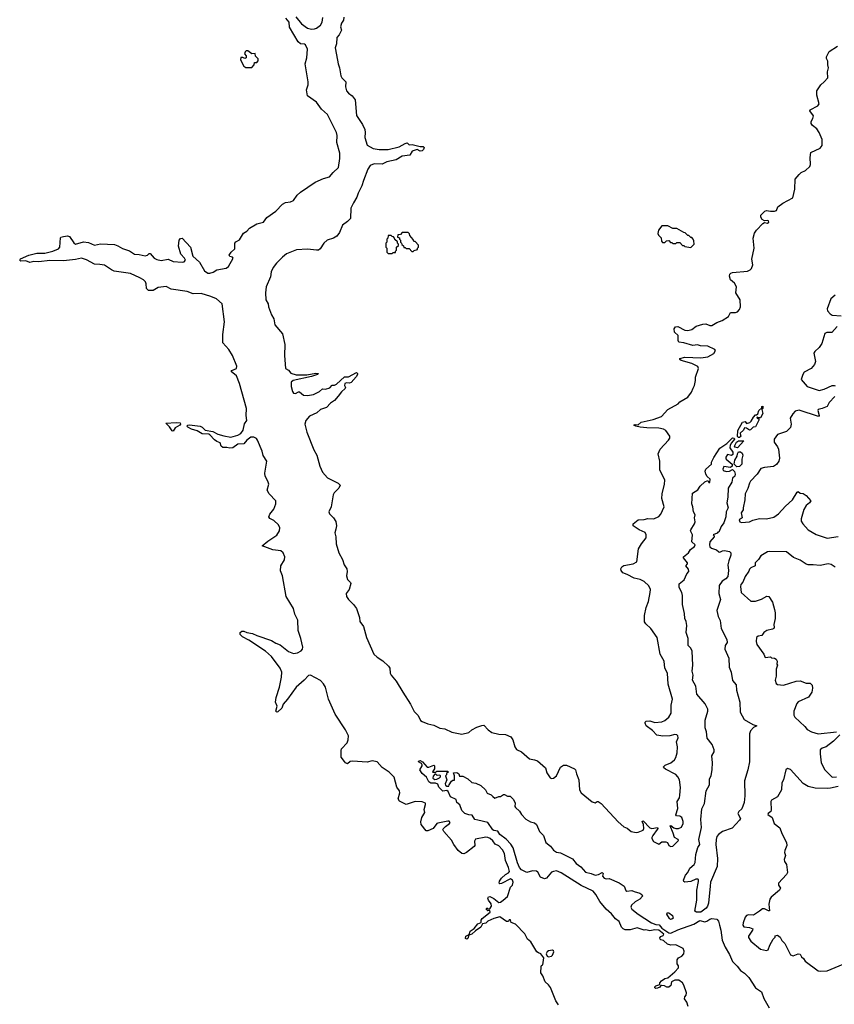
# Model space of a CAD drawing. Extents: x 2206940 to 2356632, y 511582 to 673215.
# Tile 139 of 228: x 2304033 to 2312217, y 601170 to 611059. Entities that reach past the tile are written whole.
import ezdxf

# ---------------------------------------------------------------- set-up
doc = ezdxf.new("R2010")
doc.units = 0

msp = doc.modelspace()

# ---------------------------------------------------------------- linework, layer by layer
at = {"layer": '0CON10XD'}
for points in [[(2306587.2, 606142.8), (2306607.5, 606195), (2306605.3, 606225), (2306540.4, 606295), (2306519.2, 606335), (2306535.3, 606395), (2306527.1, 606425), (2306500.5, 606475), (2306496.2, 606505), (2306516.2, 606625), (2306480.5, 606680.5), (2306469.2, 606725), (2306423.9, 606835), (2306411.9, 606851.9), (2306385, 606866.2), (2306356.9, 606865), (2306315, 606835.4), (2306285, 606799.7), (2306225, 606794), (2306175, 606759.7), (2306145, 606755.9), (2306115, 606763.5), (2306075, 606762.1), (2306058.9, 606775), (2306048, 606808), (2306015, 606821.4), (2305990.1, 606840.1), (2305945, 606889.1), (2305935, 606894.6), (2305865, 606899.7), (2305815, 606927.9), (2305757.8, 606945), (2305720.8, 606965), (2305713.5, 606975), (2305723.2, 606986.8), (2305738.7, 606988.7), (2305845, 606976.7), (2305866.6, 606966.6), (2305895, 606936.9), (2305975, 606921.3), (2306025, 606896), (2306085, 606879), (2306155, 606867.1), (2306225.6, 606884.4), (2306256.2, 606903.8), (2306276.7, 606935), (2306291.3, 606998.7), (2306315, 607032.9), (2306307.7, 607085), (2306310.7, 607155), (2306240, 607405), (2306212, 607482), (2306157.5, 607525), (2306165, 607536.7), (2306212.5, 607555), (2306215, 607577.5), (2306169.5, 607685), (2306133.1, 607745), (2306074.8, 607814.8), (2306073.8, 607896.2), (2306089.1, 608025), (2306067.3, 608205), (2306010.8, 608255), (2305955, 608278.2), (2305855, 608307.5), (2305775, 608305.4), (2305715, 608328.2), (2305555, 608351.6), (2305505, 608378.2), (2305425, 608370.5), (2305375, 608340), (2305328.8, 608338.8), (2305308.3, 608358.3), (2305304.3, 608405), (2305295.7, 608425), (2305275.7, 608445), (2305241.9, 608465), (2305145, 608509.5), (2304983.4, 608533.4), (2304955, 608545.3), (2304885, 608592.5), (2304839.1, 608599.1), (2304785, 608602.8), (2304705, 608646.6), (2304655, 608663.2), (2304595, 608649.6), (2304475, 608638), (2304335, 608639.6), (2304225, 608626.9), (2304175, 608630.8), (2304135, 608621.2), (2304095, 608636.7), (2304044.2, 608634.2), (2304033.3, 608645), (2304043, 608657), (2304125, 608694), (2304205, 608713.3), (2304287.4, 608712.6), (2304366.4, 608733.6), (2304422.4, 608757.6), (2304435.7, 608775), (2304442.5, 608867.5), (2304446.2, 608873.8), (2304475, 608880.8), (2304515, 608887.5), (2304535, 608882), (2304576.2, 608816.2), (2304594.4, 608804.4), (2304675, 608826.5), (2304725, 608821.1), (2304785, 608793.8), (2304845, 608807.9), (2304985, 608800), (2305018.3, 608788.3), (2305065, 608759.6), (2305137.4, 608737.4), (2305185, 608702.5), (2305235, 608701.4), (2305295, 608686.9), (2305316.2, 608693.8), (2305335, 608712), (2305345, 608712), (2305383.6, 608663.6), (2305409.8, 608649.8), (2305455, 608640.4), (2305524, 608654), (2305575, 608628.5), (2305665, 608621.9), (2305685, 608626), (2305697.5, 608645), (2305687.5, 608665), (2305650.8, 608705), (2305627.5, 608782.5), (2305634, 608846), (2305649.3, 608860.7), (2305665, 608863.3), (2305748.5, 608775), (2305773.1, 608683.1), (2305838, 608625), (2305890, 608535), (2305925, 608513.3), (2305945, 608513.3), (2305975.7, 608524.3), (2306015, 608545.6), (2306106.8, 608563.2), (2306131.3, 608578.7), (2306176.2, 608665), (2306172.5, 608672.5), (2306145, 608680), (2306138.8, 608695), (2306156.2, 608725), (2306193.6, 608756.4), (2306194.6, 608815.4), (2306203.3, 608826.7), (2306241.7, 608848.3), (2306282, 608915), (2306313.7, 608936.3), (2306341.4, 608965), (2306415, 609007.8), (2306483.3, 609025), (2306515, 609073.1), (2306605, 609134.4), (2306672, 609205), (2306705, 609222.9), (2306755, 609229.4), (2306785, 609244.3), (2306822, 609295), (2306855, 609328), (2307002.8, 609427.2), (2307086, 609465), (2307145, 609479.6), (2307183.5, 609525), (2307234.4, 609575), (2307250, 609665), (2307248.1, 609718.1), (2307219.1, 609825), (2307222.3, 609895), (2307215.5, 609924.5), (2307125, 610108.2), (2307065, 610158.9), (2307015, 610231.1), (2306925.6, 610295.6), (2306913.6, 610355), (2306929.6, 610405), (2306932.1, 610435), (2306902.7, 610615), (2306918.9, 610675), (2306923.7, 610763.7), (2306905.7, 610805.7), (2306893.1, 610813.1), (2306855, 610817.5), (2306830, 610835), (2306744.4, 610985), (2306740, 611035), (2306706, 611075)], [(2307290, 611085), (2307285.6, 611055), (2307265.6, 611024.4), (2307256.1, 610986.1), (2307267.1, 610955), (2307243.7, 610906.3), (2307220, 610880), (2307216.7, 610816.7), (2307208.5, 610795), (2307203.8, 610775), (2307214.7, 610705), (2307231.1, 610615), (2307247.6, 610575), (2307258.5, 610495), (2307270, 610475), (2307310.9, 610435), (2307307.8, 610385), (2307315, 610344), (2307335, 610320.6), (2307373.8, 610293.8), (2307403.3, 610253.3), (2307417.3, 610095), (2307476.2, 610005), (2307501.2, 609955), (2307505.4, 609925.4), (2307500.8, 609875), (2307525, 609797.1), (2307585, 609765.5), (2307644.6, 609754.6), (2307735, 609753.6), (2307845, 609782.9), (2307905, 609816.9), (2307925, 609821.2), (2307945, 609801.2), (2307975, 609805.6), (2308055, 609783.8), (2308085, 609786.7), (2308095.9, 609774.1), (2308090, 609755), (2308075, 609742.5), (2308055, 609738.8), (2308025, 609753.8), (2307975, 609738.8), (2307952.1, 609697.9), (2307875, 609687.3), (2307815, 609651.1), (2307720.4, 609629.6), (2307675, 609607.5), (2307595, 609612.2), (2307555, 609593.1), (2307531.1, 609558.9), (2307486.2, 609445), (2307471.2, 609388.8), (2307433.8, 609315), (2307420.8, 609275), (2307385, 609219.4), (2307361.1, 609165), (2307355, 609063.3), (2307325, 609031.2), (2307276.2, 608995), (2307245, 608922.5), (2307219.6, 608885), (2307185, 608864.2), (2307121.9, 608845), (2307089.4, 608815), (2307053.3, 608756.7), (2307035.3, 608744.7), (2307015, 608743.1), (2306923.5, 608753.5), (2306815, 608747), (2306715, 608706.9), (2306671.8, 608675), (2306612.7, 608615), (2306580.3, 608569.8), (2306561.2, 608525), (2306551.3, 608475), (2306510, 608375), (2306501.1, 608315), (2306507.1, 608245), (2306528.1, 608205), (2306533.1, 608175), (2306562.1, 608095), (2306585.6, 608055), (2306596.9, 607995), (2306673.7, 607903.7), (2306697.1, 607795), (2306693.8, 607685), (2306702, 607555), (2306735, 607538), (2306757.2, 607507.3), (2306810.9, 607490.9), (2306917.1, 607492.9), (2307007.5, 607507.5), (2307036.7, 607505), (2307026.2, 607495), (2306963.3, 607475), (2306780, 607435), (2306761.8, 607418.2), (2306759.4, 607375), (2306773.1, 607325), (2306785, 607307.5), (2306805, 607302.9), (2306835, 607322.2), (2306845, 607321.5), (2306885, 607288.5), (2306925, 607284.5), (2306985, 607294.3), (2307045, 607323.3), (2307075, 607352.5), (2307105, 607347.1), (2307147.9, 607362.1), (2307171.7, 607388.3), (2307195, 607388.6), (2307215, 607396.7), (2307295, 607471.4), (2307337.3, 607472.7), (2307416, 607515), (2307427.9, 607505), (2307428.5, 607495), (2307415, 607470.8), (2307363.8, 607415), (2307345, 607407.5), (2307315, 607410), (2307301.2, 607405), (2307296, 607385), (2307305.7, 607365.7), (2307304, 607355), (2307265, 607320.5), (2307232.8, 607277.2), (2307195, 607232.9), (2307154.3, 607205.7), (2307115, 607165.4), (2307055, 607142.9), (2307018.3, 607111.7), (2306945, 607075.5), (2306908.1, 607031.9), (2306899.2, 606995), (2306916.3, 606916.3), (2306988.8, 606738.8), (2307018.9, 606685), (2307047.5, 606575), (2307075.6, 606515), (2307125, 606458.9), (2307232.5, 606405), (2307252.2, 606385), (2307240.9, 606355), (2307193.3, 606306.7), (2307180.8, 606285), (2307161.5, 606165), (2307139.1, 606115), (2307146.2, 606095), (2307186.2, 606056.2), (2307207.7, 606017.7), (2307214.6, 605975), (2307208.3, 605941.7), (2307197.5, 605905), (2307210.5, 605865), (2307213, 605793), (2307240, 605705), (2307277.7, 605637.7), (2307293.3, 605585), (2307320, 605545), (2307323.3, 605515), (2307317.5, 605472.5), (2307325, 605436.2), (2307357, 605407), (2307361.1, 605395), (2307344.5, 605335), (2307314.3, 605295.7), (2307315.3, 605265), (2307335, 605234.4), (2307385.2, 605185.2), (2307416.2, 605145), (2307445.3, 605055), (2307450, 605015), (2307488.5, 604965), (2307517.7, 604855), (2307591.9, 604685), (2307624.7, 604654.7), (2307680.7, 604620.7), (2307737.4, 604567.4), (2307751.9, 604545), (2307755.7, 604495), (2307764.2, 604475), (2307816.5, 604416.5)], [(2306807.9, 611087.9), (2306865, 611015.7), (2306923.9, 610973.9), (2306965, 610963.1), (2306995, 610966.9), (2307015, 610973.3), (2307054.7, 611005.3), (2307072.5, 611035), (2307080, 611080)], [(2307816.5, 604416.5), (2307881.1, 604305), (2307960.9, 604185), (2307995, 604110.6), (2308035, 604070), (2308061.3, 604021.3), (2308075, 604008.5), (2308135, 603986), (2308195, 603972.9), (2308255, 603944.2), (2308305.8, 603935.8), (2308375, 603902), (2308475, 603884), (2308545, 603900), (2308574.2, 603925.8), (2308625, 603953.3), (2308675, 603971.2), (2308695, 603972), (2308738.8, 603925), (2308775, 603900), (2308845, 603881.2), (2308915, 603878.8), (2308965.8, 603855.8), (2308988, 603825), (2309006.7, 603755), (2309025, 603730), (2309074.1, 603704.1), (2309155, 603634), (2309203.9, 603626.1), (2309234.3, 603614.3), (2309313.9, 603543.9), (2309328.8, 603495), (2309362.5, 603445), (2309375, 603437.5), (2309395, 603440), (2309426.7, 603465), (2309465, 603550), (2309495, 603572.5), (2309525, 603570), (2309607.5, 603535), (2309616.2, 603525), (2309626, 603485), (2309651.2, 603425), (2309655.8, 603325), (2309672.3, 603292.3), (2309785, 603202.5), (2309815, 603192.5), (2309833, 603207), (2309845, 603207.5), (2309875, 603186.2), (2310045, 603003.3), (2310101.7, 602951.7), (2310135, 602940), (2310175, 602906.7), (2310225, 602896.2), (2310245, 602898), (2310295, 602918.8), (2310302.5, 602935), (2310298.8, 602975), (2310287.5, 603005), (2310295, 603012.5), (2310365, 602942.9), (2310385, 602935.8), (2310440, 602945), (2310443.3, 602935), (2310438, 602925), (2310392, 602865), (2310383.3, 602845), (2310382.5, 602835), (2310400, 602805), (2310455, 602776.7), (2310485, 602800), (2310525, 602802.5), (2310540, 602795), (2310555, 602763.3), (2310575, 602753.3), (2310595, 602756.7), (2310652.5, 602815), (2310647.5, 602825), (2310610, 602845), (2310598.8, 602888.8), (2310568.3, 602961.7), (2310575, 602966.7), (2310602.9, 602942.9), (2310624.4, 602934.4), (2310653, 602937), (2310682, 602948), (2310698.8, 602985), (2310700, 603005), (2310683.3, 603045), (2310665, 603058.8), (2310632, 603062), (2310624.3, 603074.3), (2310645.5, 603135), (2310639.2, 603205), (2310660.5, 603245), (2310665, 603270), (2310672.5, 603347.5), (2310661.1, 603425), (2310645.4, 603455.4), (2310625, 603478), (2310521.4, 603531.4), (2310504, 603545), (2310501.2, 603555), (2310518.9, 603571.1), (2310575, 603596), (2310611.2, 603625), (2310625, 603647.5), (2310638.6, 603695), (2310642.9, 603755), (2310632.9, 603805), (2310648.6, 603845), (2310645.8, 603865), (2310635, 603877.1), (2310615, 603880.5), (2310564.5, 603864.5), (2310495, 603861.2), (2310435, 603872.5), (2310390.2, 603920.2), (2310326.2, 603965), (2310317, 603993), (2310317.5, 604005), (2310325, 604012.5), (2310362.7, 604017.3), (2310415, 604000), (2310482.8, 604007.2), (2310515, 604020.6), (2310555, 604052.7), (2310578.5, 604095), (2310576.7, 604175), (2310590.9, 604235), (2310548.6, 604385), (2310541.4, 604495), (2310515.5, 604545.5), (2310506.7, 604615), (2310466.7, 604685), (2310437.2, 604855), (2310375, 604945.7), (2310321.7, 604991.7), (2310310.2, 605010.2), (2310308.9, 605075), (2310325.4, 605154.6), (2310348.8, 605215), (2310368.2, 605305), (2310368.9, 605335), (2310355, 605372), (2310305, 605417.5), (2310265.7, 605435.7), (2310205, 605450), (2310137.3, 605487.3), (2310092.4, 605502.4), (2310076.2, 605525), (2310073.3, 605545), (2310083.3, 605565), (2310103, 605577), (2310195, 605593.3), (2310231.4, 605615), (2310249.3, 605745), (2310280, 605795), (2310327.8, 605855), (2310327.3, 605885), (2310315, 605906.9), (2310256, 605936), (2310196.2, 605975), (2310195.8, 605995), (2310245, 606035.6), (2310305, 606038.1), (2310345, 606047.8), (2310405, 606046.4), (2310455, 606067.8), (2310475, 606090.8), (2310509.1, 606165), (2310485, 606250), (2310486.2, 606295), (2310511.1, 606395), (2310513.6, 606435), (2310465, 606536.7), (2310463.3, 606625), (2310448.6, 606698.6), (2310468.6, 606745), (2310552, 606835), (2310563.8, 606855), (2310566, 606875), (2310525, 606933.3), (2310500, 606945), (2310455, 606957.8), (2310335, 606959.6), (2310267.2, 606967.2), (2310222.5, 606975), (2310203.9, 606986.1), (2310215, 606993.3), (2310245, 606990), (2310275, 607015.5), (2310397.2, 607042.8), (2310480, 607075), (2310545.9, 607144.1), (2310648.1, 607201.9), (2310665, 607220), (2310745, 607268.8), (2310782.3, 607317.7), (2310797.5, 607357.5), (2310811.2, 607385), (2310823.3, 607435), (2310821.7, 607468.3), (2310850.8, 607555), (2310845.8, 607575), (2310785, 607604.6), (2310676.7, 607635), (2310663.3, 607645), (2310663.3, 607655), (2310715, 607668.6), (2310875, 607661.8), (2310945, 607672), (2311005, 607707.5), (2311022.5, 607735), (2311015, 607747.5), (2310945, 607778.8), (2310873.9, 607783.9), (2310843.9, 607793.9), (2310795, 607785.7), (2310705, 607814), (2310655, 607820), (2310646.7, 607836.7), (2310647.5, 607887.5), (2310611.7, 607921.7), (2310607.5, 607955), (2310622.5, 607975), (2310645, 607978.8), (2310715, 607942), (2310746.4, 607936.4), (2310785, 607946), (2310830.5, 607979.5), (2310895, 608001.9), (2310925, 608003.1), (2310965, 607988), (2310985, 607988.8), (2311035, 608018.8), (2311091.7, 608038.3), (2311153.2, 608076.8), (2311175, 608118.8), (2311225, 608118.6), (2311245.4, 608124.6), (2311265, 608148), (2311275.5, 608175), (2311270.8, 608245), (2311227.5, 608315), (2311233.3, 608375), (2311215, 608413.3), (2311175, 608446.2), (2311164.1, 608484.1), (2311168.2, 608501.8), (2311177.6, 608512.4), (2311195, 608518.2), (2311345, 608533.8), (2311370.8, 608545), (2311385, 608559.2), (2311398.9, 608595), (2311388.6, 608655), (2311412.2, 608765), (2311401.9, 608865), (2311414, 608915), (2311434.4, 608945.6), (2311497.7, 609012.3), (2311515, 609022.5), (2311545, 609013.8), (2311558.8, 609025), (2311555, 609037.5), (2311545, 609043.3), (2311515, 609037.5), (2311490.3, 609050.3), (2311477.5, 609075), (2311480, 609095), (2311517.5, 609135), (2311535, 609143.8), (2311575, 609136.2), (2311615, 609136), (2311635, 609142), (2311650.5, 609179.5), (2311698, 609215), (2311799.4, 609270.6), (2311820, 609355), (2311825, 609457.5), (2311864.2, 609505), (2311885, 609522.9), (2311927.5, 609542.5), (2311970.8, 609585), (2311976.7, 609605), (2311972.9, 609675), (2311980.8, 609725), (2312075, 609767.5), (2312095.8, 609795), (2312093.5, 609855), (2312064.7, 609924.7), (2312042, 609962), (2311998, 609995), (2311985.8, 610015), (2311984.3, 610035), (2312001.2, 610065), (2312006.4, 610093.6), (2311970, 610145), (2311972.5, 610155), (2312050, 610195), (2312065.8, 610214.2), (2312041.4, 610301.4), (2312040.8, 610345), (2312080, 610405), (2312115, 610434), (2312150, 610475), (2312147.5, 610535), (2312158.8, 610575), (2312153, 610607), (2312151.7, 610641.7), (2312138.3, 610668.3), (2312137.5, 610685), (2312165, 610740), (2312248.3, 610791.7)], [(2306365, 610580), (2306390, 610605), (2306391.7, 610628.3), (2306415, 610630), (2306430, 610645), (2306427.5, 610665), (2306403, 610693), (2306398.3, 610718.3), (2306365, 610717.5), (2306325.9, 610745.9), (2306310, 610745), (2306297.5, 610735), (2306292.5, 610715), (2306307.5, 610695), (2306310, 610675), (2306295, 610670), (2306275, 610680), (2306255, 610680), (2306250, 610655), (2306285, 610592.5), (2306305, 610580), (2306365, 610580)], [(2310775, 608770), (2310810, 608805), (2310807, 608837), (2310800, 608855), (2310785, 608870), (2310775, 608870), (2310755, 608890), (2310745, 608890), (2310718.3, 608918.3), (2310705, 608920), (2310635, 608960), (2310595, 608960), (2310545, 608990), (2310485, 608990), (2310450, 608945), (2310443, 608913), (2310450, 608895), (2310478.3, 608868.3), (2310480, 608835), (2310491.7, 608821.7), (2310515, 608820), (2310531.7, 608838.3), (2310555, 608840), (2310571.7, 608821.7), (2310585, 608820), (2310595, 608810), (2310625, 608810), (2310635, 608820), (2310665, 608820), (2310691.7, 608791.7), (2310705, 608790), (2310715, 608780), (2310775, 608770)], [(2307775, 608710), (2307785, 608720), (2307808.3, 608721.7), (2307810, 608735), (2307820, 608745), (2307820, 608775), (2307838.3, 608791.7), (2307840, 608805), (2307830, 608815), (2307828.3, 608828.3), (2307801.7, 608851.7), (2307800, 608865), (2307788.3, 608878.3), (2307775, 608880), (2307765, 608890), (2307735, 608890), (2307730, 608865), (2307720, 608855), (2307720, 608825), (2307710, 608815), (2307710, 608775), (2307720, 608765), (2307720, 608725), (2307735, 608710), (2307775, 608710)], [(2307985, 608730), (2307995, 608740), (2308028.3, 608751.7), (2308030, 608765), (2308040, 608775), (2308040, 608795), (2308005, 608830), (2307991.7, 608831.7), (2307985, 608850), (2307951.7, 608891.7), (2307948.3, 608908.3), (2307935, 608920), (2307875, 608920), (2307858.3, 608901.7), (2307831.7, 608898.3), (2307830, 608875), (2307848.3, 608868.3), (2307850, 608855), (2307860, 608845), (2307860, 608825), (2307870, 608815), (2307871.7, 608801.7), (2307888.3, 608788.3), (2307891.7, 608771.7), (2307905, 608770), (2307915, 608760), (2307945, 608760), (2307971.7, 608731.7), (2307985, 608730)], [(2312225, 608293.5), (2312182.9, 608255), (2312144.6, 608155), (2312149.4, 608135), (2312174.7, 608104.7), (2312195, 608091.8), (2312285, 608084.5)], [(2312245, 607978), (2312191.9, 607918.1), (2312143, 607917), (2312122.4, 607907.6), (2312092.2, 607807.8), (2312063.8, 607765), (2312021.2, 607725), (2312012, 607708), (2312026.6, 607626.6), (2312018.2, 607595), (2311985, 607556.9), (2311915, 607520), (2311899.5, 607495), (2311883.1, 607445), (2311945, 607375.5), (2312064.2, 607335.8), (2312115, 607347.5), (2312195, 607383.3), (2312215, 607386.2), (2312225, 607380)], [(2312221.5, 607275), (2312165.5, 607215), (2312145, 607172.5), (2312095.6, 607154.4), (2312053.8, 607145), (2312050, 607135), (2312064, 607085), (2312056.7, 607073.3), (2311864.6, 607135.4), (2311825, 607125.8), (2311799.7, 607100.3), (2311772.5, 607055), (2311784.4, 606995), (2311775.5, 606964.5), (2311735, 606924.2), (2311645, 606891.2), (2311611.2, 606845), (2311612.9, 606815), (2311645, 606770), (2311654.5, 606745), (2311666.4, 606655), (2311660, 606625), (2311635, 606591.4), (2311605, 606572.5), (2311515, 606561.5), (2311479.3, 606550.7), (2311442.2, 606495), (2311375, 606423.1), (2311363.9, 606405), (2311349.1, 606350.9), (2311320.6, 606295), (2311317.5, 606235), (2311300, 606155), (2311302.5, 606135), (2311282.5, 606105), (2311290, 606055), (2311262.5, 606035), (2311267.5, 606015), (2311285, 606008.8), (2311365, 606014.4), (2311396.8, 606033.2), (2311465, 606048.6), (2311535, 606046.2), (2311608.3, 606061.7), (2311655, 606096.2), (2311727, 606173), (2311796.2, 606235), (2311843.8, 606315), (2311855, 606320), (2311875, 606302.5), (2311905, 606298.8), (2311935, 606281.2), (2311980, 606225), (2311966.2, 606205), (2311935, 606180), (2311910.7, 606139.3), (2311882.5, 606045), (2311885, 606022.5), (2311900, 605995), (2311955, 605935.6), (2312035, 605888.1), (2312145, 605852.7), (2312255, 605868.1)], [(2311265, 606862.5), (2311253, 606863), (2311243, 606873), (2311247, 606933), (2311293.3, 607016.7), (2311321.7, 607021.7), (2311335, 607002.5), (2311366.7, 607013.3), (2311383, 607027), (2311403.9, 607066.1), (2311425, 607090), (2311435, 607090), (2311448.3, 607101.7), (2311460, 607135), (2311488.3, 607161.7), (2311490, 607175), (2311498.3, 607178.3), (2311500, 607155), (2311490, 607145), (2311497.5, 607105), (2311475, 607060), (2311455, 607060), (2311441.7, 607068.3), (2311440, 607055), (2311458.3, 607048.3), (2311460, 607035), (2311425, 606970), (2311403, 606967), (2311375, 606940), (2311365, 606937.5), (2311335, 606957.5), (2311315, 606960), (2311303, 606937), (2311272.5, 606905), (2311273, 606883), (2311280, 606875), (2311265, 606862.5)], [(2305575, 606927.5), (2305565, 606929.2), (2305539.4, 606969.4), (2305502.5, 607005), (2305605, 607014.7), (2305645, 607008.5), (2305649.2, 606995), (2305643.3, 606985), (2305595, 606957.9), (2305575, 606927.5)], [(2310875, 602093.6), (2310832.5, 602095), (2310814.4, 602105), (2310836, 602215), (2310836.7, 602315), (2310853.9, 602403.9), (2310852, 602422), (2310845, 602427.5), (2310825.6, 602425.6), (2310775.5, 602404.5), (2310715, 602397.1), (2310705, 602404.3), (2310703.1, 602415), (2310720.4, 602465), (2310746, 602494), (2310765, 602537.5), (2310808.5, 602575), (2310820.4, 602595), (2310824.6, 602675), (2310844.7, 602745), (2310865.5, 602775), (2310854.7, 602825), (2310881.9, 602945), (2310874.4, 603025), (2310885.8, 603134.2), (2310914, 603185), (2310930.8, 603315), (2310964.2, 603375), (2310962.5, 603435), (2310978, 603465), (2310989.3, 603529.3), (2310994.4, 603595), (2310985.7, 603665), (2311010.8, 603705), (2311010, 603725), (2310989.7, 603779.7), (2310941.1, 603841.1), (2310934.3, 603905), (2310919.5, 603945), (2310919.1, 604025), (2310947.1, 604115), (2310947.5, 604135), (2310918.3, 604188.3), (2310835, 604283.3), (2310826.9, 604365), (2310792.9, 604425), (2310798.9, 604475), (2310789.6, 604515), (2310795.6, 604575), (2310788.1, 604715), (2310775.7, 604745.7), (2310748.8, 604775), (2310750, 604845), (2310727.8, 604905), (2310735.7, 604975), (2310728.6, 605015), (2310714.3, 605045), (2310711.4, 605095), (2310690, 605185), (2310690, 605275), (2310683.3, 605305), (2310656.7, 605355), (2310658.3, 605391.7), (2310707.3, 605432.7), (2310735, 605492.5), (2310756.2, 605515), (2310751.2, 605541.2), (2310726.7, 605575), (2310742.5, 605595), (2310742.5, 605605), (2310702.5, 605655), (2310702.5, 605665), (2310752.5, 605705), (2310772.3, 605737.7), (2310813, 605767), (2310820, 605785), (2310786.7, 605815), (2310792.5, 605885), (2310773.3, 605925), (2310774.1, 605935.9), (2310813.3, 605995), (2310818.8, 606015), (2310813.3, 606055), (2310820, 606085), (2310803.3, 606115), (2310796.4, 606166.4), (2310784, 606195), (2310793.3, 606305), (2310844, 606336), (2310870, 606375), (2310915, 606416.2), (2310945, 606430), (2310955, 606410), (2310965, 606410), (2310968.8, 606445), (2310940.5, 606470.5), (2310926, 606495), (2310920.8, 606525), (2310926.2, 606545), (2310982.5, 606595), (2310983.3, 606615), (2311007.3, 606662.7), (2311065, 606756.7), (2311136.4, 606803.6), (2311195, 606857.5), (2311210, 606855), (2311212.5, 606845), (2311185, 606807.5), (2311170, 606785), (2311167, 606757), (2311197.5, 606715), (2311197, 606693), (2311185, 606682.5), (2311145, 606692.5), (2311127.5, 606665), (2311127.5, 606655), (2311130, 606645), (2311190, 606595), (2311190, 606575), (2311175, 606560), (2311108.3, 606571.7), (2311097.5, 606545), (2311101.7, 606531.7), (2311135, 606522.5), (2311165, 606523.3), (2311195, 606540), (2311212.5, 606522.5), (2311220, 606495), (2311215.8, 606474.2), (2311193.3, 606455), (2311186.7, 606413.3), (2311150, 606355), (2311146.6, 606263.4), (2311136, 606205), (2311149.2, 606155), (2311131.2, 606115), (2311128.1, 606065), (2311107.5, 606005), (2311081.7, 605968.3), (2311055, 605910), (2311045, 605910), (2311038.3, 605901.7), (2311000, 605885), (2311010, 605875), (2311010, 605865), (2310967.5, 605815), (2310962.5, 605785), (2310967.5, 605765), (2310981.7, 605751.7), (2311032.5, 605735), (2311055, 605713.3), (2311065, 605710), (2311095, 605725.8), (2311115, 605726), (2311165, 605716.7), (2311176.7, 605705), (2311178.3, 605681.7), (2311155.9, 605624.1), (2311148.6, 605585), (2311154.4, 605525), (2311146.7, 605465), (2311127.2, 605442.8), (2311089.1, 605420.9), (2311061.1, 605375), (2311056.8, 605295), (2311074.2, 605235), (2311038, 605125), (2311051.2, 605065), (2311069.4, 605025), (2311080.5, 604945), (2311138.1, 604835), (2311138.9, 604805), (2311121.9, 604775), (2311116.5, 604735), (2311158.6, 604645), (2311161.5, 604555), (2311179.5, 604505), (2311192.3, 604422.3), (2311229.8, 604379.8), (2311234.4, 604325), (2311266.4, 604205), (2311269.5, 604105), (2311310.9, 604030.9), (2311399.4, 603979.4), (2311437.5, 603967.5), (2311405, 603948.8), (2311374, 603915), (2311364.4, 603885.6), (2311364.1, 603605), (2311349.1, 603525), (2311316, 603415), (2311318.8, 603265), (2311312.5, 603195), (2311287.9, 603132.1), (2311258.8, 603105), (2311248, 603085), (2311273.1, 603035), (2311265, 603017.5), (2311191.5, 602938.5), (2311095, 602906.9), (2311052, 602875), (2311037.1, 602855), (2311028.5, 602825), (2311025.5, 602775), (2311042.9, 602635), (2311038.8, 602555), (2310974.2, 602395), (2310968.6, 602355), (2310951.2, 602185), (2310942.5, 602155), (2310928.1, 602135), (2310875, 602093.6)], [(2311245, 606760), (2311220, 606765), (2311212.5, 606775), (2311233.6, 606816.4), (2311255, 606827.5), (2311308.3, 606828.3), (2311245, 606760)], [(2311238.3, 606568.3), (2311210, 606595), (2311217.5, 606635), (2311240, 606675), (2311243, 606697), (2311255, 606720), (2311275, 606720), (2311290, 606705), (2311296.2, 606686.2), (2311286, 606645), (2311286.2, 606595), (2311265, 606572.5), (2311238.3, 606568.3)], [(2309444.6, 601164.6), (2309420, 601205), (2309367, 601337), (2309346.4, 601366.4), (2309312.5, 601395), (2309287, 601457), (2309267.5, 601485), (2309270.7, 601549.3), (2309275, 601560), (2309290, 601565), (2309300, 601635), (2309267.5, 601675), (2309245.7, 601685.7), (2309228.3, 601698.3), (2309166.8, 601796.8), (2309135, 601822.5), (2309106.4, 601876.4), (2309015.5, 601975.5), (2308971.7, 601991.7), (2308965, 602017.5), (2308951.7, 602018.3), (2308945, 602000), (2308925, 602002.5), (2308855, 602047.5), (2308795, 602032), (2308735.8, 602005), (2308715, 601983.5), (2308682.9, 601977.1), (2308665.8, 601944.2), (2308611.5, 601908.5), (2308577, 601873), (2308546.1, 601863.9), (2308535, 601830.9), (2308525, 601824.6), (2308510.8, 601830.8), (2308515.6, 601855), (2308548.8, 601871.2), (2308558.9, 601905), (2308598, 601932), (2308635, 601977.5), (2308668.6, 601991.4), (2308670, 602015), (2308679.4, 602030.6), (2308758.8, 602095), (2308755, 602112.5), (2308735, 602110), (2308720, 602125), (2308725, 602140), (2308735, 602130), (2308755, 602130), (2308772.5, 602155), (2308768.3, 602178.3), (2308741.2, 602215), (2308737.5, 602235), (2308741.7, 602248.3), (2308755, 602252.5), (2308795, 602233.3), (2308845, 602192), (2308865, 602194.4), (2308888.5, 602215), (2308935, 602250.8), (2308962.5, 602345), (2308985, 602367.5), (2308991.2, 602395), (2308985, 602417.5), (2308965, 602430), (2308875, 602383.3), (2308855, 602380), (2308850, 602385), (2308852.5, 602405), (2308875, 602437.5), (2308912.5, 602475), (2308945, 602490), (2308952.5, 602505), (2308942.9, 602545), (2308912.7, 602615), (2308905, 602684.2), (2308885, 602720.4), (2308845, 602760), (2308808.9, 602778.9), (2308785, 602811.8), (2308757.9, 602835), (2308735, 602846.5), (2308715, 602847.4), (2308612.3, 602827.7), (2308602.3, 602807.7), (2308605.7, 602765), (2308598, 602755), (2308523.3, 602695), (2308495, 602682.5), (2308475, 602684.4), (2308439.5, 602715), (2308394.6, 602775), (2308369.7, 602819.7), (2308293.5, 602905), (2308284.5, 602925), (2308286.8, 602933.2), (2308310, 602955), (2308352.5, 602985), (2308356.4, 602996.4), (2308347.7, 603007.7), (2308335, 603010), (2308235, 602989.5), (2308224.2, 602985), (2308185.4, 602934.6), (2308135, 602912), (2308115, 602911.2), (2308068, 602975), (2308061.4, 603001.4), (2308074.4, 603045), (2308104, 603095), (2308096, 603125), (2308111.2, 603175), (2308108.8, 603188.8), (2308075, 603202), (2308005, 603205.6), (2307915, 603176.5), (2307849.7, 603209.7), (2307834, 603235), (2307850.8, 603295), (2307850, 603315), (2307821.2, 603351.2), (2307795, 603452), (2307745, 603501.5), (2307675, 603546.5), (2307625, 603604.5), (2307575, 603615.4), (2307525, 603601.9), (2307375, 603612.5), (2307353.3, 603606.7), (2307325, 603583.8), (2307305, 603593.3), (2307295, 603607.5), (2307262.2, 603652.2), (2307261.2, 603718.8), (2307266.7, 603735), (2307323.6, 603796.4), (2307334.2, 603825.8), (2307337.1, 603865), (2307305, 603927.5), (2307203, 604083), (2307135.4, 604235), (2307105, 604353.8), (2307085, 604390), (2307055, 604423.1), (2306955, 604476.5), (2306935, 604472.9), (2306890.8, 604425), (2306810.4, 604355), (2306723.2, 604235), (2306679.6, 604185), (2306667.1, 604145), (2306625, 604105.7), (2306615, 604103.1), (2306605.7, 604115), (2306619.4, 604165), (2306602.9, 604205), (2306610.5, 604249.5), (2306643.6, 604355), (2306663.8, 604456.2), (2306666, 604505), (2306650.9, 604545), (2306561.5, 604661.5), (2306503.5, 604715), (2306335, 604828.2), (2306270.2, 604860.2), (2306246.9, 604885), (2306249.4, 604905), (2306263.8, 604916.2), (2306285, 604917.1), (2306315, 604904.5), (2306373.4, 604893.4), (2306415, 604872.7), (2306564.4, 604824.4), (2306605, 604796.2), (2306649.8, 604779.8), (2306734.1, 604714.1), (2306785, 604694.6), (2306825, 604699.2), (2306860.6, 604719.4), (2306873.6, 604735), (2306876.2, 604755), (2306856.1, 604845), (2306830, 604925), (2306828.2, 605028.2), (2306797.4, 605087.4), (2306782.5, 605145), (2306711.2, 605265), (2306674.6, 605474.6), (2306654.6, 605524.6), (2306657.3, 605575), (2306694.3, 605635), (2306695.5, 605665.5), (2306678.6, 605705), (2306656, 605725), (2306575, 605734.6), (2306470, 605775), (2306527.3, 605822.7), (2306615, 605881.1), (2306644.6, 605925), (2306645.9, 605955), (2306631.8, 605985), (2306585, 606027.5), (2306547.3, 606047.3), (2306535.8, 606065), (2306547.4, 606092.6), (2306587.2, 606142.8)], [(2312225, 605560), (2312185, 605587.5), (2312155, 605594), (2312075, 605575.4), (2312005, 605584.5), (2311955, 605581.9), (2311935, 605588.6), (2311875, 605629.4), (2311806.1, 605656.1), (2311735, 605714.2), (2311565, 605718.7), (2311544, 605715), (2311480, 605675), (2311453.9, 605636.1), (2311422.5, 605605), (2311420, 605575), (2311377, 605553), (2311365, 605540), (2311359.3, 605520.7), (2311320, 605465), (2311299.2, 605410.8), (2311276.7, 605385), (2311273.3, 605365), (2311281.2, 605305), (2311378.3, 605218.3), (2311425, 605220), (2311485, 605240), (2311537.5, 605267.5), (2311560, 605265), (2311595, 605210), (2311616.4, 605136.4), (2311623, 605103), (2311622.5, 605045), (2311607.5, 604985), (2311612.5, 604955), (2311607.5, 604945), (2311595, 604936.7), (2311540, 604925), (2311507, 604903), (2311490, 604875), (2311451.7, 604868.3), (2311436.4, 604853.6), (2311430, 604815), (2311438.8, 604785), (2311507, 604687), (2311523.6, 604653.6), (2311575, 604660), (2311585, 604650), (2311615, 604647.5), (2311632.5, 604635), (2311642.5, 604615), (2311640, 604585), (2311647.5, 604575), (2311632.5, 604535), (2311633.3, 604465), (2311623.3, 604425), (2311631.7, 604391.7), (2311645, 604383.3), (2311705, 604376), (2311833.2, 604416.8), (2311875, 604420), (2311935, 604396.2), (2311975, 604394), (2311994.3, 604374.3), (2311998, 604345), (2311992.5, 604305), (2311955.9, 604254.1), (2311855, 604206.2), (2311839.5, 604190.5), (2311810, 604115), (2311810.8, 604075), (2311820, 604055), (2311921.5, 603961.5), (2311945, 603930.6), (2311988.8, 603905), (2312055, 603885.5), (2312237, 603907)], [(2312272, 603875), (2312207.8, 603812.2), (2312135, 603756), (2312095, 603742), (2312076, 603725), (2312072.9, 603685), (2312086, 603595), (2312122, 603525), (2312195, 603450), (2312237.3, 603452.7)], [(2310747.9, 601147.9), (2310735, 601190), (2310713.3, 601225), (2310716.1, 601243.9), (2310729.2, 601260.8), (2310730.8, 601285), (2310705, 601362.5), (2310690, 601385), (2310655, 601412.5), (2310615, 601412.5), (2310582.5, 601395), (2310575, 601360), (2310555, 601343.3), (2310535, 601342.5), (2310510, 601355), (2310481.2, 601358.8), (2310472.5, 601357.5), (2310465, 601342.5), (2310439.2, 601330.8), (2310425, 601328.8), (2310414.2, 601335), (2310414.5, 601345), (2310425, 601355.5), (2310462.5, 601367.5), (2310465.6, 601385), (2310479.6, 601405), (2310515, 601428.2), (2310545, 601435.5), (2310614.4, 601495), (2310650, 601535), (2310652.5, 601555), (2310637, 601577), (2310638, 601615), (2310651.2, 601635), (2310686.1, 601653.9), (2310703.5, 601675), (2310708.2, 601705), (2310698.9, 601728.9), (2310625, 601766.5), (2310574.5, 601764.5), (2310542.6, 601772.6), (2310500, 601810), (2310475, 601816.2), (2310466.2, 601825), (2310465, 601837.5), (2310475, 601851.2), (2310498.3, 601861.7), (2310503.8, 601875), (2310455, 601915.6), (2310415, 601918.9), (2310365, 601909.2), (2310323, 601917), (2310305, 601913.3), (2310235, 601936.2), (2310165, 601917.5), (2310115, 601917.5), (2310095, 601927.5), (2310077.5, 601945), (2310055, 602000), (2310017, 602027), (2309977.7, 602077.7), (2309925, 602126.7), (2309860.9, 602200.9), (2309822.1, 602272.1), (2309794.2, 602305), (2309675, 602362.9), (2309471.7, 602491.7), (2309425, 602511.2), (2309395, 602504), (2309374.4, 602495.6), (2309325, 602435.8), (2309305, 602428.8), (2309266.1, 602446.1), (2309237.3, 602497.3), (2309225, 602506.2), (2309185, 602510), (2309127, 602493), (2309075, 602521.2), (2309054.2, 602545), (2309035, 602590), (2308991.8, 602741.8), (2308968.7, 602778.7), (2308918.6, 602828.6), (2308856.2, 602875), (2308837.1, 602907.1), (2308795, 602914.5), (2308785, 602921.4), (2308737.5, 602995), (2308635, 603020), (2308606.1, 603026.1), (2308578.3, 603068.3), (2308545, 603071.2), (2308505, 603086.7), (2308475, 603116.7), (2308453.8, 603173.8), (2308423.8, 603195), (2308416.4, 603226.4), (2308361.2, 603255), (2308338, 603308), (2308325, 603316.7), (2308285, 603310), (2308245, 603350), (2308235, 603380), (2308209.3, 603389.3), (2308165, 603392), (2308143.8, 603405), (2308120, 603450), (2308075, 603487.5), (2308052.5, 603525), (2308076.7, 603563.3), (2308077.5, 603575), (2308068.3, 603588.3), (2308040, 603605), (2308042.5, 603615), (2308055, 603620), (2308080, 603605), (2308125, 603550), (2308145, 603550), (2308195, 603570), (2308200, 603565), (2308200, 603535), (2308180, 603505), (2308185, 603500), (2308215, 603500), (2308225, 603510), (2308335, 603510), (2308338.3, 603501.7), (2308321.7, 603488.3), (2308320, 603475), (2308310, 603465), (2308323.3, 603425), (2308307.5, 603385), (2308311.7, 603371.7), (2308325, 603360), (2308345, 603360), (2308347.5, 603375), (2308370.7, 603409.3), (2308385, 603420), (2308400, 603420), (2308400, 603465), (2308392.5, 603495), (2308425, 603498), (2308443.3, 603485), (2308451.7, 603461.7), (2308485, 603462.5), (2308535, 603433.3), (2308575, 603396.7), (2308615, 603390), (2308667.1, 603367.1), (2308713, 603323), (2308730.5, 603290.5), (2308770, 603275), (2308785, 603256.7), (2308805, 603240), (2308845, 603256.7), (2308865, 603257.5), (2308895, 603277.5), (2308905, 603277.5), (2308935, 603260), (2308958.8, 603258.8), (2308993.3, 603225), (2309009.3, 603189.3), (2309007.5, 603155), (2309012.5, 603145), (2309055, 603110), (2309075, 603076.7), (2309118.7, 603028.7), (2309165, 603002), (2309205, 602990.8), (2309223.8, 602975), (2309256.7, 602905), (2309295.8, 602865), (2309320, 602795), (2309366.6, 602756.6), (2309395, 602716.2), (2309425, 602698), (2309465, 602692), (2309585, 602630.8), (2309625, 602582.5), (2309671.2, 602551.2), (2309715.9, 602495.9), (2309772.5, 602485), (2309815, 602467.5), (2309847.3, 602472.7), (2309885, 602493.3), (2309893.6, 602483.6), (2309888.8, 602455), (2309903.3, 602435), (2309925, 602429.2), (2309955, 602433.8), (2310055, 602391.2), (2310106, 602356), (2310123, 602313), (2310132.5, 602305), (2310183.3, 602313.3), (2310205, 602301.2), (2310262.5, 602285), (2310281.7, 602271.7), (2310290, 602255), (2310261.9, 602225), (2310215, 602200), (2310178.2, 602165), (2310173.3, 602145), (2310183.8, 602123.9), (2310245.4, 602075), (2310379.2, 601989.2), (2310425, 601971.6), (2310456.6, 601966.6), (2310485, 601934.4), (2310555, 601886.5), (2310575, 601885.6), (2310645, 601917.5), (2310805, 601975.5), (2310865, 602011.5), (2310915, 601997.9), (2310936.7, 602003.3), (2310965, 602024.4), (2310985, 602031.5), (2311036, 602025), (2311051.9, 602005), (2311064.2, 601965.8), (2311077.5, 601915), (2311090, 601815), (2311118.6, 601745), (2311165, 601671.2), (2311195, 601600), (2311241.3, 601551.3)], [(2312255, 603356.7), (2312178, 603342), (2312145, 603336.2), (2312025, 603338.8), (2311955, 603356.7), (2311905, 603387.5), (2311775, 603527.5), (2311745, 603537.5), (2311730, 603525), (2311707.5, 603425), (2311690, 603395), (2311687, 603323), (2311646.4, 603253.6), (2311585, 603220), (2311580, 603205), (2311581.7, 603118.3), (2311577.5, 603105), (2311552.5, 603085), (2311550, 603075), (2311592.5, 603045), (2311612.5, 602985), (2311670.7, 602940.7), (2311688.6, 602885), (2311736.5, 602795), (2311740.6, 602765), (2311719.2, 602715), (2311716.2, 602695), (2311726.7, 602665), (2311713.3, 602625), (2311717.5, 602605), (2311737.5, 602575), (2311746.4, 602493.6), (2311735, 602472.5), (2311656.7, 602385), (2311657.5, 602365), (2311677.5, 602335), (2311666.7, 602315), (2311582, 602245), (2311569.2, 602225), (2311560, 602175), (2311565, 602110), (2311555, 602107.5), (2311515, 602127.5), (2311495, 602127.5), (2311465, 602106.7), (2311404.1, 602065.9), (2311355, 602067.1), (2311335, 602060), (2311322.5, 602045), (2311302.1, 601987.9), (2311299.2, 601965), (2311308.6, 601948.6), (2311365, 601942.2), (2311398.3, 601928.3), (2311396, 601915), (2311353.8, 601855), (2311355, 601840), (2311377.5, 601805), (2311475, 601723.3), (2311535, 601708.8), (2311553.3, 601716.7), (2311567.5, 601765), (2311602.5, 601825), (2311622.5, 601845), (2311623.9, 601856.1), (2311645, 601862.5), (2311672.5, 601845), (2311689.5, 601809.5), (2311718.8, 601778.8), (2311776, 601665), (2311805, 601656.2), (2311855, 601675.3), (2311872.7, 601672.7), (2311885.7, 601645.7), (2311908.6, 601628.6), (2311925, 601602.5), (2312055, 601506.7), (2312075, 601501.2), (2312145, 601506.2), (2312305, 601571.2)], [(2308205, 603427.5), (2308225, 603432.5), (2308250, 603445), (2308260, 603455), (2308260, 603465), (2308255, 603470), (2308228.3, 603468.3), (2308215, 603480), (2308205, 603480), (2308188.3, 603461.7), (2308185, 603440), (2308205, 603427.5)], [(2310571.7, 602021.7), (2310560.3, 602030.3), (2310532.9, 602075), (2310539.3, 602090.7), (2310555, 602088.6), (2310592.3, 602062.3), (2310598.8, 602035), (2310585, 602024), (2310571.7, 602021.7)], [(2309345, 601647.5), (2309375, 601653.3), (2309386.1, 601663.9), (2309398.8, 601695), (2309397.3, 601707.3), (2309385, 601713.8), (2309344.3, 601705.7), (2309331.2, 601695), (2309323.3, 601675), (2309333.6, 601653.6), (2309345, 601647.5)], [(2311241.3, 601551.3), (2311275, 601508), (2311313.7, 601483.7), (2311358.8, 601438.8), (2311425, 601336), (2311483.8, 601295), (2311508.3, 601228.3), (2311562, 601135)]]:
    msp.add_lwpolyline(points, dxfattribs=at)

doc.saveas('drawing.dxf')
